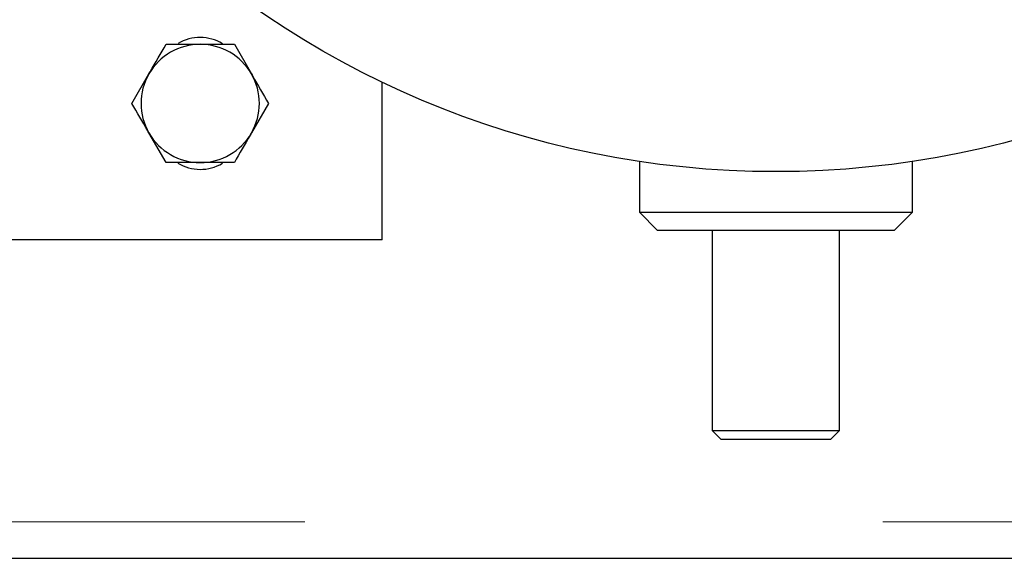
# Model space of a CAD drawing. Header units: millimetres. Extents: x 20 to 263, y 82 to 179.
# Tile 32 of 76: x 124.62 to 126.79, y 84.19 to 85.38. Entities that reach past the tile are written whole.
import ezdxf

# ---------------------------------------------------------------- set-up
doc = ezdxf.new("R2010")
doc.units = ezdxf.units.MM
doc.linetypes.add('PHANTOM', pattern=[12.7, 6.35, -1.27, 1.27, -1.27, 1.27, -1.27])

msp = doc.modelspace()

# ---------------------------------------------------------------- linework, layer by layer
at = {"color": 7, "linetype": 'Continuous', "lineweight": 25}
for p, q in [((125.0937, 85.3236), (125.1312, 85.2586)), ((124.8685, 85.1936), (124.906, 85.2586)), ((125.4186, 84.8936), (125.4186, 85.2403)), ((125.1687, 85.1936), (125.1312, 85.1286)), ((124.9436, 85.0636), (124.906, 85.1286)), ((125.9836, 85.0662), (125.9836, 84.9546)), ((126.5836, 84.9546), (126.5836, 85.0662)), ((125.9836, 84.9546), (126.0236, 84.9146)), ((125.9836, 84.9546), (126.2836, 84.9546)), ((126.2836, 84.9546), (126.5836, 84.9546)), ((126.5436, 84.9146), (126.5836, 84.9546)), ((126.2836, 84.9146), (126.0236, 84.9146)), ((126.1436, 84.9146), (126.1436, 84.4746)), ((126.5436, 84.9146), (126.2836, 84.9146)), ((126.4236, 84.4746), (126.4236, 84.9146)), ((125.4186, 84.8936), (121.8186, 84.8936)), ((126.1436, 84.4746), (126.1636, 84.4546)), ((126.1436, 84.4746), (126.2836, 84.4746)), ((126.2836, 84.4746), (126.4236, 84.4746)), ((126.4036, 84.4546), (126.4236, 84.4746)), ((126.2836, 84.4546), (126.1636, 84.4546)), ((126.4036, 84.4546), (126.2836, 84.4546)), ((103.6586, 84.1936), (127.3786, 84.1936))]:
    msp.add_line(p, q, dxfattribs=at)
at = {"color": 8, "linetype": 'PHANTOM', "lineweight": 18}
msp.add_line((103.6586, 84.2736), (127.3786, 84.2736), dxfattribs=at)
at = {"color": 7, "linetype": 'Continuous', "lineweight": 25}
msp.add_circle((126.2836, 87.0436), 2, dxfattribs=at)
for centre, radius, start, end in [((125.0186, 85.2436), 0.095, 58.8004, 120.8338), ((125.0186, 85.1936), 0.13, 90, 150), ((125.0186, 85.1936), 0.13, 30, 90), ((125.0186, 85.1936), 0.13, 150, 210), ((125.0186, 85.1936), 0.13, 330, 30), ((125.0186, 85.1936), 0.13, 210, 270), ((125.0186, 85.1936), 0.13, 270, 330), ((125.0186, 85.1436), 0.095, 238.8004, 300.8338)]:
    msp.add_arc(centre, radius, start, end, dxfattribs=at)
for points, knots in [([(124.906, 85.2586), (124.9069, 85.2601), (124.9196, 85.2821), (124.932, 85.3036), (124.9436, 85.3236)], [0, 0, 0, 0, 0.070215, 1, 1, 1, 1]), ([(124.9436, 85.3236), (124.9628, 85.3236), (124.9875, 85.3236), (125.0129, 85.3236), (125.0186, 85.3236)], [0, 0, 0, 0, 0.775823, 1, 1, 1, 1]), ([(125.0186, 85.3236), (125.0389, 85.3236), (125.0643, 85.3236), (125.0888, 85.3236), (125.0937, 85.3236)], [0, 0, 0, 0, 0.798817, 1, 1, 1, 1]), ([(125.1312, 85.2586), (125.1321, 85.2571), (125.1448, 85.2351), (125.1572, 85.2136), (125.1687, 85.1936)], [0, 0, 0, 0, 0.070215, 1, 1, 1, 1]), ([(124.906, 85.1286), (124.9051, 85.1301), (124.8925, 85.1521), (124.8801, 85.1736), (124.8685, 85.1936)], [0, 0, 0, 0, 0.070214, 1, 1, 1, 1]), ([(125.1312, 85.1286), (125.1303, 85.1271), (125.1176, 85.1051), (125.1052, 85.0836), (125.0937, 85.0636)], [0, 0, 0, 0, 0.070214, 1, 1, 1, 1]), ([(125.0186, 85.0636), (125.0129, 85.0636), (124.9875, 85.0636), (124.9628, 85.0636), (124.9436, 85.0636)], [0, 0, 0, 0, 0.224177, 1, 1, 1, 1]), ([(125.0937, 85.0636), (125.0888, 85.0636), (125.0643, 85.0636), (125.0389, 85.0636), (125.0186, 85.0636)], [0, 0, 0, 0, 0.201183, 1, 1, 1, 1])]:
    msp.add_open_spline(points, degree=3, knots=knots, dxfattribs=at)

doc.saveas('drawing.dxf')
